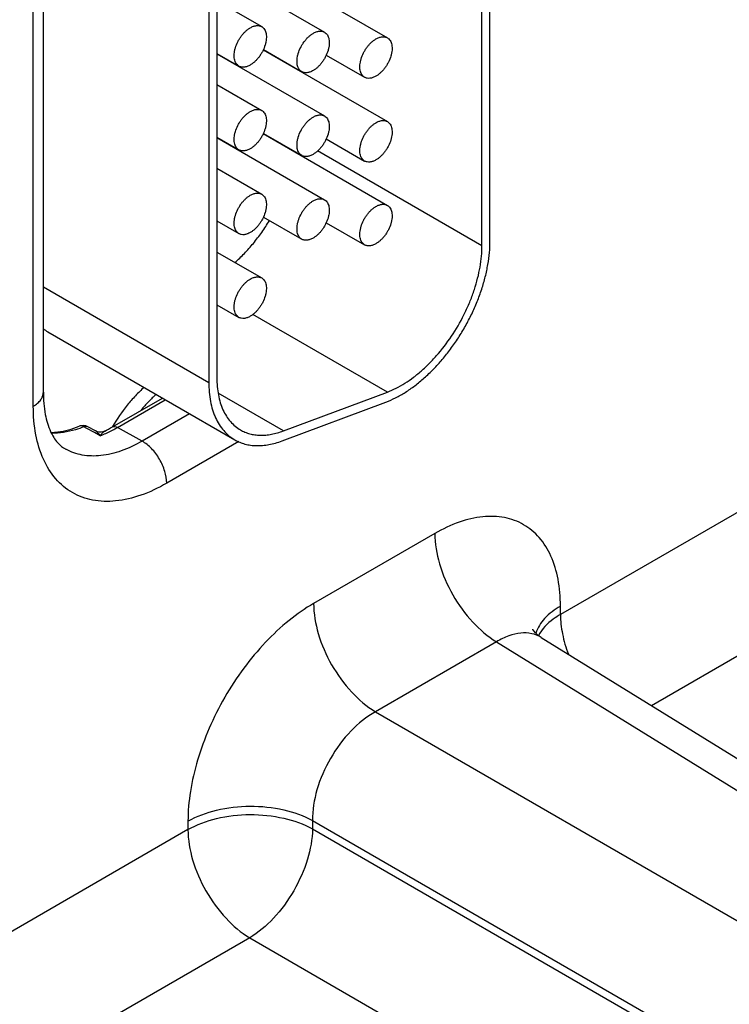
# Model space of a CAD drawing. Header units: inches. Extents: x 0 to 34, y 0 to 22.
# Tile 52 of 145: x 5.554 to 6.021, y 16.776 to 17.424. Entities that reach past the tile are written whole.
import ezdxf

# ---------------------------------------------------------------- set-up
doc = ezdxf.new("R2010")
doc.units = ezdxf.units.IN
doc.header["$LTSCALE"] = 1.87
doc.header["$MEASUREMENT"] = 0
doc.layers.get('0').update_dxf_attribs({"linetype": 'CONTINUOUS'})

msp = doc.modelspace()

# ---------------------------------------------------------------- linework, layer by layer
at = {"color": 7, "linetype": 'CONTINUOUS'}
for p, q in [((5.8632, 17.27802), (5.8632, 17.56338)), ((5.8579, 17.27496), (5.8579, 17.56031)), ((5.56923, 17.17859), (5.56923, 17.50742)), ((5.56264, 17.1694), (5.56264, 17.49824)), ((5.71398, 17.45896), (5.79566, 17.4118)), ((5.68427, 17.4559), (5.7543, 17.41547)), ((5.68342, 17.44564), (5.68342, 17.18815)), ((5.67812, 17.44258), (5.67812, 17.18508)), ((5.68342, 17.43618), (5.71293, 17.41914)), ((5.68342, 17.40154), (5.69793, 17.39316)), ((5.68342, 17.40128), (5.7543, 17.36036)), ((5.71398, 17.40385), (5.79566, 17.35668)), ((5.71406, 17.40406), (5.73929, 17.38949)), ((5.75543, 17.40038), (5.78066, 17.38582)), ((5.73486, 17.39179), (5.73486, 17.39205)), ((5.68342, 17.38107), (5.71293, 17.36403)), ((5.71398, 17.34874), (5.79566, 17.30157)), ((5.71406, 17.34894), (5.73929, 17.33438)), ((5.68342, 17.34642), (5.69793, 17.33805)), ((5.68342, 17.34617), (5.7543, 17.30524)), ((5.75543, 17.34527), (5.78066, 17.3307)), ((5.8579, 17.27496), (5.74978, 17.33739)), ((5.68342, 17.32595), (5.71293, 17.30892)), ((5.68342, 17.29131), (5.69793, 17.28294)), ((5.71406, 17.29383), (5.73929, 17.27926)), ((5.75543, 17.29016), (5.78066, 17.27559)), ((5.68342, 17.27084), (5.71293, 17.2538)), ((5.56923, 17.24795), (5.67812, 17.18508)), ((5.68342, 17.2362), (5.69793, 17.22782)), ((5.79566, 17.17872), (5.70711, 17.22984)), ((5.57216, 17.21836), (5.6952, 17.14732)), ((6.22392, 17.21388), (5.90956, 17.03238)), ((5.6147, 17.15578), (5.64763, 17.17479)), ((5.618, 17.15549), (5.64952, 17.17369)), ((5.72724, 17.15314), (5.68435, 17.17791)), ((5.72724, 17.15314), (5.79566, 17.17872)), ((5.72632, 17.14658), (5.79474, 17.17215)), ((5.66548, 17.16448), (5.63424, 17.14644)), ((5.59791, 17.15478), (5.59594, 17.15584)), ((5.6029, 17.15208), (5.59791, 17.15478)), ((5.60348, 17.15316), (5.59849, 17.15586)), ((5.63424, 17.14644), (5.618, 17.15549)), ((5.60673, 17.15001), (5.6029, 17.15208)), ((5.69795, 17.14617), (5.65043, 17.11873)), ((6.26456, 17.14267), (5.96954, 16.97233)), ((5.82685, 17.08566), (5.74713, 17.03963)), ((5.90956, 17.03238), (5.90956, 17.03791)), ((5.86749, 17.01445), (5.78777, 16.96841)), ((5.86749, 17.01445), (6.62483, 16.5461)), ((5.89695, 17.01723), (6.65481, 16.54855)), ((5.78777, 16.96841), (6.57201, 16.5156)), ((5.66442, 16.89637), (5.66442, 16.89084)), ((5.74641, 16.89678), (6.53066, 16.44397)), ((5.74641, 16.89678), (5.74641, 16.89125)), ((5.66442, 16.89084), (5.35007, 16.70933)), ((5.74641, 16.89125), (6.53066, 16.43844)), ((5.70506, 16.81962), (5.41005, 16.64928)), ((5.70506, 16.81962), (6.18731, 16.54117))]:
    msp.add_line(p, q, dxfattribs=at)
for points in [[(5.60961, 17.15305), (5.60948, 17.15298), (5.60842, 17.15259), (5.60724, 17.15238), (5.60598, 17.15239), (5.60474, 17.15264), (5.60348, 17.15316)], [(5.89695, 17.01723), (5.89501, 17.01859), (5.89321, 17.02026), (5.89204, 17.02169), (5.89146, 17.0226), (5.89135, 17.02282)]]:
    msp.add_lwpolyline(points, dxfattribs=at)
for centre, radius, start, end in [((5.58603, 17.24235), 0.02771, 232.19409, 239.9773), ((5.59527, 17.14991), 0.00676, 61.60122, 111.42051), ((5.56987, 17.23325), 0.0895, 296.3564, 300.05549), ((5.57497, 17.22936), 0.08548, 294.44173, 298.36298), ((5.57108, 17.23672), 0.09381, 298.31402, 300.00865), ((5.57824, 17.22211), 0.07753, 291.55396, 294.45248)]:
    msp.add_arc(centre, radius, start, end, dxfattribs=at)
for points, knots in [([(5.70543, 17.4184), (5.70609, 17.41878), (5.7074, 17.4194), (5.70941, 17.41989), (5.71101, 17.41984), (5.71216, 17.41953), (5.71268, 17.41928), (5.71293, 17.41914)], [0, 0, 0, 0, 0.289326, 0.548705, 0.78167, 0.891839, 1, 1, 1, 1]), ([(5.69793, 17.39316), (5.69756, 17.39337), (5.69686, 17.39391), (5.69601, 17.39498), (5.69538, 17.39628), (5.69498, 17.39779), (5.69479, 17.39948), (5.69484, 17.4013), (5.69511, 17.40323), (5.69578, 17.40592), (5.69686, 17.40859), (5.69828, 17.41112), (5.6995, 17.41294), (5.70085, 17.41461), (5.7023, 17.41609), (5.70382, 17.41737), (5.70489, 17.41809), (5.70543, 17.4184)], [0, 0, 0, 0, 0.04282, 0.08741, 0.135196, 0.187114, 0.243566, 0.304532, 0.36964, 0.438255, 0.58247, 0.656229, 0.729617, 0.801598, 0.871247, 0.937677, 1, 1, 1, 1]), ([(5.71293, 17.41914), (5.7133, 17.41893), (5.714, 17.41839), (5.71484, 17.41732), (5.71547, 17.41602), (5.71588, 17.41451), (5.71606, 17.41282), (5.71602, 17.411), (5.71574, 17.40907), (5.71508, 17.40638), (5.714, 17.40371), (5.71258, 17.40117), (5.71136, 17.39936), (5.71, 17.39769), (5.70855, 17.3962), (5.70704, 17.39493), (5.70597, 17.39421), (5.70543, 17.3939)], [0, 0, 0, 0, 0.04282, 0.08741, 0.135196, 0.187114, 0.243566, 0.304532, 0.36964, 0.438255, 0.58247, 0.656229, 0.729617, 0.801598, 0.871247, 0.937677, 1, 1, 1, 1]), ([(5.73929, 17.38949), (5.73893, 17.3897), (5.73822, 17.39024), (5.73738, 17.3913), (5.73675, 17.39261), (5.73634, 17.39412), (5.73616, 17.3958), (5.73621, 17.39763), (5.73648, 17.39955), (5.73715, 17.40225), (5.73823, 17.40491), (5.73964, 17.40745), (5.74087, 17.40927), (5.74222, 17.41093), (5.74367, 17.41242), (5.74519, 17.4137), (5.74626, 17.41441), (5.74679, 17.41472)], [0, 0, 0, 0, 0.04282, 0.08741, 0.135196, 0.187114, 0.243566, 0.304532, 0.36964, 0.438255, 0.58247, 0.656229, 0.729617, 0.801598, 0.871247, 0.937677, 1, 1, 1, 1]), ([(5.74679, 17.41472), (5.74745, 17.4151), (5.74876, 17.41573), (5.75077, 17.41621), (5.75238, 17.41617), (5.75353, 17.41585), (5.75405, 17.41561), (5.75429, 17.41547)], [0, 0, 0, 0, 0.289326, 0.548705, 0.78167, 0.891839, 1, 1, 1, 1]), ([(5.75429, 17.41547), (5.75466, 17.41525), (5.75537, 17.41472), (5.75621, 17.41365), (5.75684, 17.41235), (5.75725, 17.41084), (5.75743, 17.40915), (5.75738, 17.40733), (5.75711, 17.4054), (5.75644, 17.40271), (5.75536, 17.40004), (5.75395, 17.3975), (5.75272, 17.39569), (5.75137, 17.39402), (5.74992, 17.39253), (5.7484, 17.39126), (5.74733, 17.39054), (5.74679, 17.39023)], [0, 0, 0, 0, 0.04282, 0.08741, 0.135196, 0.187114, 0.243566, 0.304532, 0.36964, 0.438255, 0.58247, 0.656229, 0.729617, 0.801598, 0.871247, 0.937677, 1, 1, 1, 1]), ([(5.78066, 17.38582), (5.78029, 17.38603), (5.77959, 17.38656), (5.77875, 17.38763), (5.77812, 17.38894), (5.77771, 17.39045), (5.77753, 17.39213), (5.77757, 17.39396), (5.77785, 17.39588), (5.77851, 17.39858), (5.77959, 17.40124), (5.78101, 17.40378), (5.78223, 17.40559), (5.78359, 17.40726), (5.78504, 17.40875), (5.78655, 17.41003), (5.78762, 17.41074), (5.78816, 17.41105)], [0, 0, 0, 0, 0.04282, 0.08741, 0.135196, 0.187114, 0.243566, 0.304532, 0.36964, 0.438255, 0.58247, 0.656229, 0.729617, 0.801598, 0.871247, 0.937677, 1, 1, 1, 1]), ([(5.78816, 17.41105), (5.78882, 17.41143), (5.79013, 17.41205), (5.79214, 17.41254), (5.79375, 17.4125), (5.79489, 17.41218), (5.79541, 17.41194), (5.79566, 17.41179)], [0, 0, 0, 0, 0.289326, 0.548705, 0.78167, 0.891839, 1, 1, 1, 1]), ([(5.79566, 17.41179), (5.79603, 17.41158), (5.79673, 17.41105), (5.79757, 17.40998), (5.79821, 17.40867), (5.79861, 17.40716), (5.7988, 17.40548), (5.79875, 17.40365), (5.79848, 17.40173), (5.79781, 17.39903), (5.79673, 17.39637), (5.79531, 17.39383), (5.79409, 17.39202), (5.79274, 17.39035), (5.79129, 17.38886), (5.78977, 17.38759), (5.7887, 17.38687), (5.78816, 17.38656)], [0, 0, 0, 0, 0.04282, 0.08741, 0.135196, 0.187114, 0.243566, 0.304532, 0.36964, 0.438255, 0.58247, 0.656229, 0.729617, 0.801598, 0.871247, 0.937677, 1, 1, 1, 1]), ([(5.70543, 17.3939), (5.70477, 17.39352), (5.70346, 17.3929), (5.70145, 17.39241), (5.69984, 17.39245), (5.6987, 17.39277), (5.69817, 17.39302), (5.69793, 17.39316)], [0, 0, 0, 0, 0.289326, 0.548705, 0.78167, 0.891839, 1, 1, 1, 1]), ([(5.74679, 17.39023), (5.74614, 17.38985), (5.74483, 17.38923), (5.74282, 17.38874), (5.74121, 17.38878), (5.74006, 17.3891), (5.73954, 17.38935), (5.73929, 17.38949)], [0, 0, 0, 0, 0.289326, 0.548705, 0.78167, 0.891839, 1, 1, 1, 1]), ([(5.78816, 17.38656), (5.7875, 17.38618), (5.78619, 17.38556), (5.78418, 17.38507), (5.78257, 17.38511), (5.78143, 17.38543), (5.78091, 17.38567), (5.78066, 17.38582)], [0, 0, 0, 0, 0.289326, 0.548705, 0.78167, 0.891839, 1, 1, 1, 1]), ([(5.69793, 17.33805), (5.69756, 17.33826), (5.69686, 17.3388), (5.69601, 17.33986), (5.69538, 17.34117), (5.69498, 17.34268), (5.69479, 17.34436), (5.69484, 17.34619), (5.69511, 17.34811), (5.69578, 17.35081), (5.69686, 17.35347), (5.69828, 17.35601), (5.6995, 17.35783), (5.70085, 17.35949), (5.7023, 17.36098), (5.70382, 17.36226), (5.70489, 17.36297), (5.70543, 17.36328)], [0, 0, 0, 0, 0.04282, 0.08741, 0.135196, 0.187114, 0.243566, 0.304532, 0.36964, 0.438255, 0.58247, 0.656229, 0.729617, 0.801598, 0.871247, 0.937677, 1, 1, 1, 1]), ([(5.70543, 17.36328), (5.70609, 17.36366), (5.7074, 17.36429), (5.70941, 17.36477), (5.71101, 17.36473), (5.71216, 17.36441), (5.71268, 17.36417), (5.71293, 17.36403)], [0, 0, 0, 0, 0.289326, 0.548705, 0.78167, 0.891839, 1, 1, 1, 1]), ([(5.71293, 17.36403), (5.7133, 17.36381), (5.714, 17.36328), (5.71484, 17.36221), (5.71547, 17.36091), (5.71588, 17.3594), (5.71606, 17.35771), (5.71602, 17.35589), (5.71574, 17.35396), (5.71508, 17.35127), (5.714, 17.3486), (5.71258, 17.34606), (5.71136, 17.34425), (5.71, 17.34258), (5.70855, 17.34109), (5.70704, 17.33982), (5.70597, 17.3391), (5.70543, 17.33879)], [0, 0, 0, 0, 0.04282, 0.08741, 0.135196, 0.187114, 0.243566, 0.304532, 0.36964, 0.438255, 0.58247, 0.656229, 0.729617, 0.801598, 0.871247, 0.937677, 1, 1, 1, 1]), ([(5.73929, 17.33438), (5.73893, 17.33459), (5.73822, 17.33512), (5.73738, 17.33619), (5.73675, 17.3375), (5.73634, 17.33901), (5.73616, 17.34069), (5.73621, 17.34252), (5.73648, 17.34444), (5.73715, 17.34714), (5.73823, 17.3498), (5.73964, 17.35234), (5.74087, 17.35415), (5.74222, 17.35582), (5.74367, 17.35731), (5.74519, 17.35859), (5.74626, 17.3593), (5.74679, 17.35961)], [0, 0, 0, 0, 0.04282, 0.08741, 0.135196, 0.187114, 0.243566, 0.304532, 0.36964, 0.438255, 0.58247, 0.656229, 0.729617, 0.801598, 0.871247, 0.937677, 1, 1, 1, 1]), ([(5.74679, 17.35961), (5.74745, 17.35999), (5.74876, 17.36061), (5.75077, 17.3611), (5.75238, 17.36106), (5.75353, 17.36074), (5.75405, 17.3605), (5.75429, 17.36035)], [0, 0, 0, 0, 0.289326, 0.548705, 0.78167, 0.891839, 1, 1, 1, 1]), ([(5.75429, 17.36035), (5.75466, 17.36014), (5.75537, 17.35961), (5.75621, 17.35854), (5.75684, 17.35723), (5.75725, 17.35572), (5.75743, 17.35404), (5.75738, 17.35221), (5.75711, 17.35029), (5.75644, 17.34759), (5.75536, 17.34493), (5.75395, 17.34239), (5.75272, 17.34058), (5.75137, 17.33891), (5.74992, 17.33742), (5.7484, 17.33615), (5.74733, 17.33543), (5.74679, 17.33512)], [0, 0, 0, 0, 0.04282, 0.08741, 0.135196, 0.187114, 0.243566, 0.304532, 0.36964, 0.438255, 0.58247, 0.656229, 0.729617, 0.801598, 0.871247, 0.937677, 1, 1, 1, 1]), ([(5.78066, 17.3307), (5.78029, 17.33092), (5.77959, 17.33145), (5.77875, 17.33252), (5.77812, 17.33382), (5.77771, 17.33534), (5.77753, 17.33702), (5.77757, 17.33884), (5.77785, 17.34077), (5.77851, 17.34346), (5.77959, 17.34613), (5.78101, 17.34867), (5.78223, 17.35048), (5.78359, 17.35215), (5.78504, 17.35364), (5.78655, 17.35491), (5.78762, 17.35563), (5.78816, 17.35594)], [0, 0, 0, 0, 0.04282, 0.08741, 0.135196, 0.187114, 0.243566, 0.304532, 0.36964, 0.438255, 0.58247, 0.656229, 0.729617, 0.801598, 0.871247, 0.937677, 1, 1, 1, 1]), ([(5.78816, 17.35594), (5.78882, 17.35632), (5.79013, 17.35694), (5.79214, 17.35743), (5.79375, 17.35739), (5.79489, 17.35707), (5.79541, 17.35683), (5.79566, 17.35668)], [0, 0, 0, 0, 0.289326, 0.548705, 0.78167, 0.891839, 1, 1, 1, 1]), ([(5.79566, 17.35668), (5.79603, 17.35647), (5.79673, 17.35593), (5.79757, 17.35487), (5.79821, 17.35356), (5.79861, 17.35205), (5.7988, 17.35037), (5.79875, 17.34854), (5.79848, 17.34662), (5.79781, 17.34392), (5.79673, 17.34126), (5.79531, 17.33872), (5.79409, 17.33691), (5.79274, 17.33524), (5.79129, 17.33375), (5.78977, 17.33247), (5.7887, 17.33176), (5.78816, 17.33145)], [0, 0, 0, 0, 0.04282, 0.08741, 0.135196, 0.187114, 0.243566, 0.304532, 0.36964, 0.438255, 0.58247, 0.656229, 0.729617, 0.801598, 0.871247, 0.937677, 1, 1, 1, 1]), ([(5.70543, 17.33879), (5.70477, 17.33841), (5.70346, 17.33779), (5.70145, 17.3373), (5.69984, 17.33734), (5.6987, 17.33766), (5.69817, 17.33791), (5.69793, 17.33805)], [0, 0, 0, 0, 0.289326, 0.548705, 0.78167, 0.891839, 1, 1, 1, 1]), ([(5.74679, 17.33512), (5.74614, 17.33474), (5.74483, 17.33412), (5.74282, 17.33363), (5.74121, 17.33367), (5.74006, 17.33399), (5.73954, 17.33423), (5.73929, 17.33438)], [0, 0, 0, 0, 0.289326, 0.548705, 0.78167, 0.891839, 1, 1, 1, 1]), ([(5.78816, 17.33145), (5.7875, 17.33107), (5.78619, 17.33044), (5.78418, 17.32996), (5.78257, 17.33), (5.78143, 17.33032), (5.78091, 17.33056), (5.78066, 17.3307)], [0, 0, 0, 0, 0.289326, 0.548705, 0.78167, 0.891839, 1, 1, 1, 1]), ([(5.70543, 17.30817), (5.70609, 17.30855), (5.7074, 17.30917), (5.70941, 17.30966), (5.71101, 17.30962), (5.71216, 17.3093), (5.71268, 17.30906), (5.71293, 17.30892)], [0, 0, 0, 0, 0.289326, 0.548705, 0.78167, 0.891839, 1, 1, 1, 1]), ([(5.69793, 17.28294), (5.69756, 17.28315), (5.69686, 17.28369), (5.69601, 17.28475), (5.69538, 17.28606), (5.69498, 17.28757), (5.69479, 17.28925), (5.69484, 17.29108), (5.69511, 17.293), (5.69578, 17.2957), (5.69686, 17.29836), (5.69828, 17.3009), (5.6995, 17.30271), (5.70085, 17.30438), (5.7023, 17.30587), (5.70382, 17.30715), (5.70489, 17.30786), (5.70543, 17.30817)], [0, 0, 0, 0, 0.04282, 0.08741, 0.135196, 0.187114, 0.243566, 0.304532, 0.36964, 0.438255, 0.58247, 0.656229, 0.729617, 0.801598, 0.871247, 0.937677, 1, 1, 1, 1]), ([(5.71293, 17.30892), (5.7133, 17.3087), (5.714, 17.30817), (5.71484, 17.3071), (5.71547, 17.30579), (5.71588, 17.30428), (5.71606, 17.3026), (5.71602, 17.30077), (5.71574, 17.29885), (5.71508, 17.29615), (5.714, 17.29349), (5.71258, 17.29095), (5.71136, 17.28914), (5.71, 17.28747), (5.70855, 17.28598), (5.70704, 17.28471), (5.70597, 17.28399), (5.70543, 17.28368)], [0, 0, 0, 0, 0.04282, 0.08741, 0.135196, 0.187114, 0.243566, 0.304532, 0.36964, 0.438255, 0.58247, 0.656229, 0.729617, 0.801598, 0.871247, 0.937677, 1, 1, 1, 1]), ([(5.73929, 17.27926), (5.73893, 17.27948), (5.73822, 17.28001), (5.73738, 17.28108), (5.73675, 17.28238), (5.73634, 17.2839), (5.73616, 17.28558), (5.73621, 17.2874), (5.73648, 17.28933), (5.73715, 17.29202), (5.73823, 17.29469), (5.73964, 17.29723), (5.74087, 17.29904), (5.74222, 17.30071), (5.74367, 17.3022), (5.74519, 17.30347), (5.74626, 17.30419), (5.74679, 17.3045)], [0, 0, 0, 0, 0.04282, 0.08741, 0.135196, 0.187114, 0.243566, 0.304532, 0.36964, 0.438255, 0.58247, 0.656229, 0.729617, 0.801598, 0.871247, 0.937677, 1, 1, 1, 1]), ([(5.74679, 17.3045), (5.74745, 17.30488), (5.74876, 17.3055), (5.75077, 17.30599), (5.75238, 17.30595), (5.75353, 17.30563), (5.75405, 17.30539), (5.75429, 17.30524)], [0, 0, 0, 0, 0.289326, 0.548705, 0.78167, 0.891839, 1, 1, 1, 1]), ([(5.75429, 17.30524), (5.75466, 17.30503), (5.75537, 17.30449), (5.75621, 17.30343), (5.75684, 17.30212), (5.75725, 17.30061), (5.75743, 17.29893), (5.75738, 17.2971), (5.75711, 17.29518), (5.75644, 17.29248), (5.75536, 17.28982), (5.75395, 17.28728), (5.75272, 17.28547), (5.75137, 17.2838), (5.74992, 17.28231), (5.7484, 17.28103), (5.74733, 17.28032), (5.74679, 17.28001)], [0, 0, 0, 0, 0.04282, 0.08741, 0.135196, 0.187114, 0.243566, 0.304532, 0.36964, 0.438255, 0.58247, 0.656229, 0.729617, 0.801598, 0.871247, 0.937677, 1, 1, 1, 1]), ([(5.78066, 17.27559), (5.78029, 17.27581), (5.77959, 17.27634), (5.77875, 17.27741), (5.77812, 17.27871), (5.77771, 17.28022), (5.77753, 17.28191), (5.77757, 17.28373), (5.77785, 17.28566), (5.77851, 17.28835), (5.77959, 17.29102), (5.78101, 17.29356), (5.78223, 17.29537), (5.78359, 17.29704), (5.78504, 17.29853), (5.78655, 17.2998), (5.78762, 17.30052), (5.78816, 17.30083)], [0, 0, 0, 0, 0.04282, 0.08741, 0.135196, 0.187114, 0.243566, 0.304532, 0.36964, 0.438255, 0.58247, 0.656229, 0.729617, 0.801598, 0.871247, 0.937677, 1, 1, 1, 1]), ([(5.78816, 17.30083), (5.78882, 17.30121), (5.79013, 17.30183), (5.79214, 17.30232), (5.79375, 17.30228), (5.79489, 17.30196), (5.79541, 17.30171), (5.79566, 17.30157)], [0, 0, 0, 0, 0.289326, 0.548705, 0.78167, 0.891839, 1, 1, 1, 1]), ([(5.79566, 17.30157), (5.79603, 17.30136), (5.79673, 17.30082), (5.79757, 17.29975), (5.79821, 17.29845), (5.79861, 17.29694), (5.7988, 17.29526), (5.79875, 17.29343), (5.79848, 17.2915), (5.79781, 17.28881), (5.79673, 17.28614), (5.79531, 17.28361), (5.79409, 17.28179), (5.79274, 17.28013), (5.79129, 17.27864), (5.78977, 17.27736), (5.7887, 17.27665), (5.78816, 17.27633)], [0, 0, 0, 0, 0.04282, 0.08741, 0.135196, 0.187114, 0.243566, 0.304532, 0.36964, 0.438255, 0.58247, 0.656229, 0.729617, 0.801598, 0.871247, 0.937677, 1, 1, 1, 1]), ([(5.69532, 17.26395), (5.69748, 17.26585), (5.70169, 17.2699), (5.70759, 17.27654), (5.71309, 17.28377), (5.71644, 17.2889), (5.71803, 17.29153)], [0, 0, 0, 0, 0.240177, 0.488476, 0.742583, 1, 1, 1, 1]), ([(5.70543, 17.28368), (5.70477, 17.2833), (5.70346, 17.28268), (5.70145, 17.28219), (5.69984, 17.28223), (5.6987, 17.28255), (5.69817, 17.28279), (5.69793, 17.28294)], [0, 0, 0, 0, 0.289326, 0.548705, 0.78167, 0.891839, 1, 1, 1, 1]), ([(5.74679, 17.28001), (5.74614, 17.27963), (5.74483, 17.279), (5.74282, 17.27852), (5.74121, 17.27856), (5.74006, 17.27888), (5.73954, 17.27912), (5.73929, 17.27926)], [0, 0, 0, 0, 0.289326, 0.548705, 0.78167, 0.891839, 1, 1, 1, 1]), ([(5.79474, 17.17215), (5.79689, 17.17296), (5.80123, 17.17488), (5.80758, 17.17849), (5.8139, 17.18287), (5.82011, 17.18798), (5.82614, 17.19376), (5.83192, 17.20013), (5.83738, 17.20702), (5.84245, 17.21435), (5.84709, 17.22204), (5.85122, 17.22999), (5.85481, 17.23811), (5.85781, 17.2463), (5.86018, 17.25447), (5.8619, 17.26252), (5.86295, 17.27035), (5.8632, 17.27551), (5.8632, 17.27802)], [0, 0, 0, 0, 0.052011, 0.107177, 0.165268, 0.226024, 0.289128, 0.354159, 0.42065, 0.488094, 0.555968, 0.623735, 0.690861, 0.756822, 0.821124, 0.883348, 0.943107, 1, 1, 1, 1]), ([(5.78816, 17.27633), (5.7875, 17.27595), (5.78619, 17.27533), (5.78418, 17.27484), (5.78257, 17.27489), (5.78143, 17.27521), (5.78091, 17.27545), (5.78066, 17.27559)], [0, 0, 0, 0, 0.289326, 0.548705, 0.78167, 0.891839, 1, 1, 1, 1]), ([(5.79566, 17.17872), (5.79761, 17.17945), (5.80156, 17.18119), (5.80733, 17.18447), (5.81308, 17.18846), (5.81872, 17.19311), (5.82421, 17.19836), (5.83128, 17.20615), (5.83928, 17.21699), (5.84591, 17.2288), (5.85027, 17.23867), (5.85299, 17.24612), (5.85515, 17.25355), (5.85672, 17.26086), (5.85767, 17.26799), (5.8579, 17.27267), (5.8579, 17.27496)], [0, 0, 0, 0, 0.052029, 0.107196, 0.165286, 0.226054, 0.289169, 0.354209, 0.488091, 0.623683, 0.690817, 0.75679, 0.821104, 0.883327, 0.943087, 1, 1, 1, 1]), ([(5.69793, 17.22782), (5.69756, 17.22804), (5.69686, 17.22857), (5.69601, 17.22964), (5.69538, 17.23094), (5.69498, 17.23246), (5.69479, 17.23414), (5.69484, 17.23596), (5.69511, 17.23789), (5.69578, 17.24058), (5.69686, 17.24325), (5.69828, 17.24579), (5.6995, 17.2476), (5.70085, 17.24927), (5.7023, 17.25076), (5.70382, 17.25203), (5.70489, 17.25275), (5.70543, 17.25306)], [0, 0, 0, 0, 0.04282, 0.08741, 0.135196, 0.187114, 0.243566, 0.304532, 0.36964, 0.438255, 0.58247, 0.656229, 0.729617, 0.801598, 0.871247, 0.937677, 1, 1, 1, 1]), ([(5.70543, 17.25306), (5.70609, 17.25344), (5.7074, 17.25406), (5.70941, 17.25455), (5.71101, 17.25451), (5.71216, 17.25419), (5.71268, 17.25395), (5.71293, 17.2538)], [0, 0, 0, 0, 0.289326, 0.548705, 0.78167, 0.891839, 1, 1, 1, 1]), ([(5.71293, 17.2538), (5.7133, 17.25359), (5.714, 17.25305), (5.71484, 17.25199), (5.71547, 17.25068), (5.71588, 17.24917), (5.71606, 17.24749), (5.71602, 17.24566), (5.71574, 17.24374), (5.71508, 17.24104), (5.714, 17.23838), (5.71258, 17.23584), (5.71136, 17.23403), (5.71, 17.23236), (5.70855, 17.23087), (5.70704, 17.22959), (5.70597, 17.22888), (5.70543, 17.22857)], [0, 0, 0, 0, 0.04282, 0.08741, 0.135196, 0.187114, 0.243566, 0.304532, 0.36964, 0.438255, 0.58247, 0.656229, 0.729617, 0.801598, 0.871247, 0.937677, 1, 1, 1, 1]), ([(5.70543, 17.22857), (5.70477, 17.22819), (5.70346, 17.22756), (5.70145, 17.22708), (5.69984, 17.22712), (5.6987, 17.22744), (5.69817, 17.22768), (5.69793, 17.22782)], [0, 0, 0, 0, 0.289326, 0.548705, 0.78167, 0.891839, 1, 1, 1, 1]), ([(5.68342, 17.18815), (5.68342, 17.18619), (5.68358, 17.18239), (5.68433, 17.17687), (5.68558, 17.17175), (5.68732, 17.16708), (5.68955, 17.1629), (5.69223, 17.15925), (5.69536, 17.15617), (5.69772, 17.15452), (5.69895, 17.15381)], [0, 0, 0, 0, 0.148521, 0.289497, 0.422741, 0.548644, 0.667994, 0.781938, 0.891987, 1, 1, 1, 1]), ([(5.63563, 17.18187), (5.63364, 17.1801), (5.62974, 17.17631), (5.62245, 17.16793), (5.61768, 17.16093), (5.61484, 17.15601)], [0, 0, 0, 0, 0.240202, 0.488769, 1, 1, 1, 1]), ([(5.67812, 17.18508), (5.67812, 17.18294), (5.67829, 17.17875), (5.67911, 17.17268), (5.68028, 17.16792), (5.68149, 17.16437), (5.68285, 17.16109), (5.68486, 17.15731), (5.68781, 17.1533), (5.69125, 17.14991), (5.69385, 17.1481), (5.6952, 17.14732)], [0, 0, 0, 0, 0.148454, 0.289439, 0.422723, 0.486583, 0.548686, 0.668013, 0.781938, 0.891989, 1, 1, 1, 1]), ([(5.56264, 17.1694), (5.56363, 17.16997), (5.56542, 17.17121), (5.56756, 17.17346), (5.56892, 17.17594), (5.56923, 17.17773), (5.56923, 17.17859)], [0, 0, 0, 0, 0.289802, 0.54904, 0.782223, 1, 1, 1, 1]), ([(5.56923, 17.17859), (5.56923, 17.17369), (5.5699, 17.16485), (5.57318, 17.15348), (5.57794, 17.14555), (5.58204, 17.14215), (5.58404, 17.14105)], [0, 0, 0, 0, 0.349557, 0.628416, 0.837064, 1, 1, 1, 1]), ([(5.64357, 17.17726), (5.6418, 17.17568), (5.63831, 17.17233), (5.63509, 17.16873), (5.63352, 17.16684)], [0, 0, 0, 0, 0.492134, 1, 1, 1, 1]), ([(5.65043, 17.11873), (5.64498, 17.11558), (5.63414, 17.11042), (5.61749, 17.1064), (5.60185, 17.1068), (5.58793, 17.11184), (5.5766, 17.12137), (5.56844, 17.13472), (5.56359, 17.15115), (5.56264, 17.16311), (5.56264, 17.1694)], [0, 0, 0, 0, 0.144905, 0.274533, 0.391125, 0.500011, 0.608895, 0.725481, 0.855103, 1, 1, 1, 1]), ([(5.57433, 17.1521), (5.57579, 17.15215), (5.5821, 17.15268), (5.58827, 17.15443), (5.5928, 17.1562)], [0, 0, 0, 0, 0.230771, 1, 1, 1, 1]), ([(5.59594, 17.15584), (5.59413, 17.15513), (5.58724, 17.15273), (5.57991, 17.15149), (5.57457, 17.15154)], [0, 0, 0, 0, 0.26755, 1, 1, 1, 1]), ([(5.59594, 17.15584), (5.59544, 17.15612), (5.5944, 17.15651), (5.59328, 17.15639), (5.5928, 17.1562)], [0, 0, 0, 0, 0.528537, 1, 1, 1, 1]), ([(5.59849, 17.15586), (5.59813, 17.15605), (5.59724, 17.15624), (5.59638, 17.15602), (5.59594, 17.15584)], [0, 0, 0, 0, 0.464228, 1, 1, 1, 1]), ([(5.6147, 17.15578), (5.61515, 17.15604), (5.61636, 17.15623), (5.61745, 17.1558), (5.618, 17.15549)], [0, 0, 0, 0, 0.450715, 1, 1, 1, 1]), ([(5.60673, 17.15001), (5.60623, 17.15067), (5.60525, 17.15183), (5.60408, 17.15283), (5.60348, 17.15316)], [0, 0, 0, 0, 0.547157, 1, 1, 1, 1]), ([(5.60673, 17.15001), (5.60719, 17.15065), (5.60789, 17.15156), (5.60888, 17.15255), (5.60936, 17.15293), (5.60961, 17.15305)], [0, 0, 0, 0, 0.568342, 0.805437, 1, 1, 1, 1]), ([(5.69895, 17.15381), (5.69991, 17.15326), (5.70191, 17.15228), (5.7051, 17.1512), (5.70847, 17.15052), (5.71201, 17.15024), (5.71568, 17.15036), (5.71947, 17.15089), (5.72336, 17.15181), (5.72594, 17.15266), (5.72724, 17.15314)], [0, 0, 0, 0, 0.113227, 0.227755, 0.344803, 0.465474, 0.590715, 0.721294, 0.857664, 1, 1, 1, 1]), ([(5.63424, 17.14644), (5.62984, 17.1439), (5.6211, 17.13973), (5.60767, 17.13642), (5.59504, 17.13659), (5.58739, 17.13921), (5.58404, 17.14105)], [0, 0, 0, 0, 0.28939, 0.548744, 0.782254, 1, 1, 1, 1]), ([(5.65043, 17.11873), (5.65043, 17.12136), (5.64943, 17.12693), (5.64595, 17.13473), (5.64087, 17.14158), (5.63653, 17.14516), (5.63424, 17.14644)], [0, 0, 0, 0, 0.237742, 0.501108, 0.763869, 1, 1, 1, 1]), ([(5.6952, 17.14732), (5.69625, 17.14671), (5.69845, 17.14563), (5.70196, 17.14444), (5.70567, 17.1437), (5.70956, 17.14339), (5.71361, 17.14352), (5.71778, 17.1441), (5.72205, 17.14511), (5.72489, 17.14605), (5.72632, 17.14658)], [0, 0, 0, 0, 0.113226, 0.22774, 0.344777, 0.465456, 0.590735, 0.721362, 0.857726, 1, 1, 1, 1]), ([(5.90956, 17.03791), (5.90956, 17.04384), (5.90867, 17.05511), (5.9041, 17.0706), (5.89641, 17.08317), (5.88574, 17.09215), (5.87262, 17.0969), (5.85789, 17.09728), (5.8422, 17.09349), (5.83199, 17.08863), (5.82685, 17.08566)], [0, 0, 0, 0, 0.144896, 0.274519, 0.391106, 0.499989, 0.608873, 0.725466, 0.855096, 1, 1, 1, 1]), ([(5.82685, 17.08566), (5.82685, 17.07896), (5.82934, 17.06483), (5.83803, 17.04493), (5.85077, 17.02729), (5.8617, 17.01791), (5.86749, 17.01445)], [0, 0, 0, 0, 0.236699, 0.498902, 0.761702, 1, 1, 1, 1]), ([(5.74713, 17.03963), (5.74147, 17.03636), (5.73028, 17.02852), (5.71489, 17.01412), (5.70071, 16.99711), (5.68827, 16.9781), (5.67804, 16.95783), (5.67039, 16.93704), (5.66562, 16.91651), (5.66442, 16.90291), (5.66442, 16.89637)], [0, 0, 0, 0, 0.114156, 0.237328, 0.36698, 0.500006, 0.633031, 0.76268, 0.885849, 1, 1, 1, 1]), ([(5.74713, 17.03963), (5.74713, 17.03293), (5.74961, 17.0188), (5.7583, 16.9989), (5.77105, 16.98126), (5.78198, 16.97187), (5.78777, 16.96841)], [0, 0, 0, 0, 0.236699, 0.498902, 0.761702, 1, 1, 1, 1]), ([(5.90956, 17.03791), (5.90573, 17.0357), (5.89906, 17.03078), (5.8945, 17.02365), (5.89338, 17.02009)], [0, 0, 0, 0, 0.542349, 1, 1, 1, 1]), ([(5.90956, 17.03238), (5.90795, 17.03145), (5.90231, 17.0278), (5.89737, 17.0228), (5.89506, 17.01852)], [0, 0, 0, 0, 0.277386, 1, 1, 1, 1]), ([(5.90956, 17.03238), (5.90956, 17.02811), (5.91059, 17.01915), (5.91313, 17.01053), (5.91478, 17.00616)], [0, 0, 0, 0, 0.477752, 1, 1, 1, 1]), ([(5.89695, 17.01723), (5.89502, 17.01842), (5.89057, 17.02017), (5.88312, 17.02044), (5.87519, 17.01851), (5.87007, 17.01598), (5.86749, 17.01445)], [0, 0, 0, 0, 0.21893, 0.451576, 0.710108, 1, 1, 1, 1]), ([(5.78777, 16.96841), (5.78182, 16.9651), (5.77056, 16.95586), (5.75749, 16.93814), (5.74868, 16.91797), (5.74631, 16.90359), (5.74641, 16.89678)], [0, 0, 0, 0, 0.237713, 0.500006, 0.762296, 1, 1, 1, 1]), ([(5.66442, 16.89637), (5.67022, 16.89972), (5.6837, 16.90464), (5.70528, 16.90706), (5.72693, 16.90484), (5.74052, 16.90007), (5.74641, 16.89678)], [0, 0, 0, 0, 0.236705, 0.498908, 0.761705, 1, 1, 1, 1]), ([(5.66442, 16.89084), (5.67022, 16.89419), (5.6837, 16.8991), (5.70528, 16.90153), (5.72693, 16.89931), (5.74052, 16.89453), (5.74641, 16.89125)], [0, 0, 0, 0, 0.236705, 0.498908, 0.761705, 1, 1, 1, 1]), ([(5.66442, 16.89084), (5.66442, 16.88414), (5.6669, 16.87001), (5.67559, 16.8501), (5.68834, 16.83246), (5.69927, 16.82308), (5.70506, 16.81962)], [0, 0, 0, 0, 0.236699, 0.498902, 0.761702, 1, 1, 1, 1]), ([(5.74641, 16.89125), (5.74631, 16.8845), (5.7436, 16.87028), (5.73468, 16.85027), (5.72181, 16.83254), (5.71085, 16.82308), (5.70506, 16.81962)], [0, 0, 0, 0, 0.236714, 0.499994, 0.763277, 1, 1, 1, 1])]:
    msp.add_open_spline(points, degree=3, knots=knots, dxfattribs=at)

doc.saveas('drawing.dxf')
